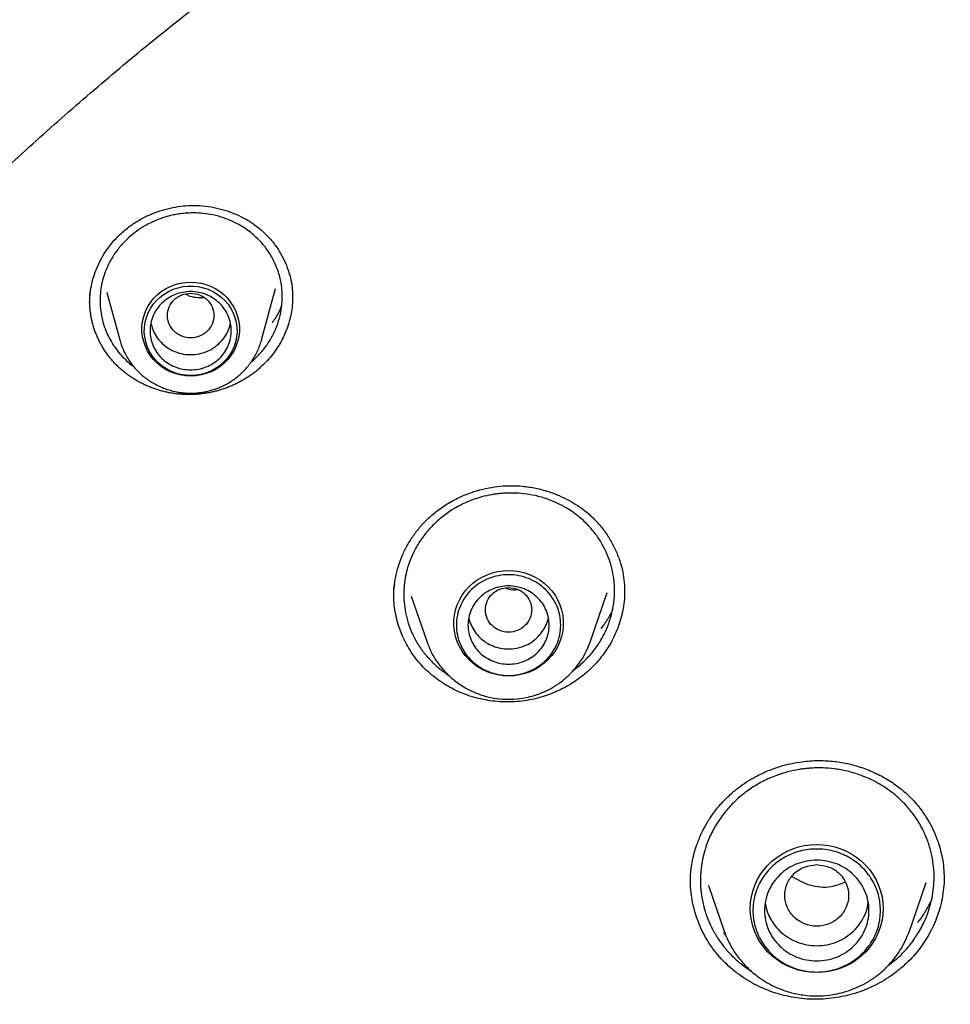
# Model space of a CAD drawing. Header units: millimetres. Extents: x 8 to 849, y 12 to 2010.
# Tile 88 of 113: x 378 to 394, y 1859 to 1876. Entities that reach past the tile are written whole.
import ezdxf

# ---------------------------------------------------------------- set-up
doc = ezdxf.new("R2010")
doc.units = ezdxf.units.MM

msp = doc.modelspace()

# ---------------------------------------------------------------- linework, layer by layer
at = {"color": 7, "linetype": 'Continuous', "lineweight": 30}
for p, q in [((379.267, 1871.41), (379.487, 1870.594)), ((379.269, 1871.403), (379.268, 1871.41)), ((381.934, 1870.594), (382.173, 1871.48)), ((381.935, 1870.601), (381.934, 1870.594)), ((381.756, 1870.214), (381.795, 1870.245)), ((384.513, 1866.177), (384.787, 1865.382)), ((387.597, 1865.382), (387.893, 1866.24)), ((384.789, 1865.375), (384.787, 1865.382)), ((387.313, 1864.901), (387.438, 1865)), ((389.329, 1861.248), (389.329, 1861.255)), ((393.102, 1860.404), (393.391, 1861.243)), ((393.7, 1861.322), (393.7, 1861.31)), ((389.638, 1861.187), (389.908, 1860.404)), ((389.643, 1861.181), (389.64, 1861.188)), ((389.943, 1860.324), (389.897, 1860.372)), ((389.911, 1860.396), (389.908, 1860.404)), ((393.102, 1860.404), (393.1, 1860.399)), ((392.738, 1859.81), (392.872, 1859.914))]:
    msp.add_line(p, q, dxfattribs=at)
at = {"color": 7, "linetype": 'Continuous', "lineweight": 30, "flags": 128}
for points in [[(380.711, 1871.588), (380.801, 1871.583), (380.891, 1871.569), (380.979, 1871.546), (381.063, 1871.513), (381.144, 1871.472), (381.219, 1871.423), (381.288, 1871.366), (381.351, 1871.303), (381.406, 1871.233), (381.453, 1871.158), (381.491, 1871.078), (381.52, 1870.995), (381.54, 1870.909), (381.55, 1870.822), (381.55, 1870.735), (381.54, 1870.647), (381.52, 1870.562), (381.491, 1870.479), (381.453, 1870.399), (381.406, 1870.324), (381.351, 1870.254), (381.288, 1870.19), (381.219, 1870.134), (381.144, 1870.084), (381.063, 1870.043), (380.979, 1870.011), (380.891, 1869.987), (380.801, 1869.973), (380.711, 1869.969), (380.62, 1869.973), (380.53, 1869.987), (380.442, 1870.011), (380.358, 1870.043), (380.277, 1870.084), (380.202, 1870.134), (380.133, 1870.19), (380.07, 1870.254), (380.015, 1870.324), (379.968, 1870.399), (379.93, 1870.479), (379.901, 1870.562), (379.881, 1870.647), (379.871, 1870.735), (379.871, 1870.822), (379.881, 1870.909), (379.901, 1870.995), (379.93, 1871.078), (379.968, 1871.158), (380.015, 1871.233), (380.07, 1871.303), (380.133, 1871.366), (380.202, 1871.423), (380.277, 1871.472), (380.358, 1871.513), (380.442, 1871.546), (380.53, 1871.569), (380.62, 1871.583), (380.711, 1871.588)], [(380.711, 1869.978), (380.623, 1869.982), (380.536, 1869.996), (380.451, 1870.02), (380.369, 1870.052), (380.292, 1870.092), (380.219, 1870.14), (380.153, 1870.196), (380.093, 1870.259), (380.041, 1870.327), (379.997, 1870.401), (379.961, 1870.478), (379.935, 1870.559), (379.918, 1870.643), (379.911, 1870.727), (379.913, 1870.812), (379.925, 1870.897), (379.947, 1870.979), (379.978, 1871.058), (380.018, 1871.134), (380.066, 1871.205), (380.122, 1871.271), (380.185, 1871.33), (380.255, 1871.382), (380.33, 1871.427), (380.409, 1871.463), (380.493, 1871.491), (380.579, 1871.509), (380.666, 1871.518), (380.755, 1871.518), (380.842, 1871.509), (380.928, 1871.491), (381.012, 1871.463), (381.091, 1871.427), (381.166, 1871.382), (381.236, 1871.33), (381.299, 1871.271), (381.355, 1871.205), (381.403, 1871.134), (381.443, 1871.058), (381.474, 1870.979), (381.496, 1870.897), (381.508, 1870.812), (381.51, 1870.727), (381.503, 1870.643), (381.486, 1870.559), (381.46, 1870.478), (381.424, 1870.401), (381.38, 1870.327), (381.328, 1870.259), (381.268, 1870.196), (381.202, 1870.14), (381.129, 1870.092), (381.052, 1870.052), (380.97, 1870.02), (380.885, 1869.996), (380.799, 1869.982), (380.711, 1869.978)], [(386.192, 1864.8), (386.096, 1864.804), (386.002, 1864.818), (385.909, 1864.841), (385.82, 1864.873), (385.734, 1864.914), (385.653, 1864.963), (385.577, 1865.019), (385.508, 1865.082), (385.446, 1865.152), (385.391, 1865.228), (385.345, 1865.308), (385.307, 1865.393), (385.278, 1865.481), (385.259, 1865.571), (385.249, 1865.663), (385.249, 1865.755), (385.259, 1865.847), (385.278, 1865.937), (385.307, 1866.025), (385.345, 1866.109), (385.391, 1866.19), (385.446, 1866.266), (385.508, 1866.335), (385.577, 1866.399), (385.653, 1866.455), (385.734, 1866.504), (385.82, 1866.545), (385.909, 1866.577), (386.002, 1866.6), (386.096, 1866.614), (386.192, 1866.618), (386.287, 1866.614), (386.382, 1866.6), (386.474, 1866.577), (386.564, 1866.545), (386.65, 1866.504), (386.731, 1866.455), (386.807, 1866.399), (386.876, 1866.335), (386.938, 1866.266), (386.993, 1866.19), (387.039, 1866.109), (387.077, 1866.025), (387.105, 1865.937), (387.125, 1865.847), (387.134, 1865.755), (387.134, 1865.663), (387.125, 1865.571), (387.105, 1865.481), (387.077, 1865.393), (387.039, 1865.308), (386.993, 1865.228), (386.938, 1865.152), (386.876, 1865.082), (386.807, 1865.019), (386.731, 1864.963), (386.65, 1864.914), (386.564, 1864.873), (386.474, 1864.841), (386.382, 1864.818), (386.287, 1864.804), (386.192, 1864.8)], [(391.505, 1859.688), (391.4, 1859.693), (391.295, 1859.707), (391.192, 1859.73), (391.091, 1859.762), (390.995, 1859.804), (390.902, 1859.853), (390.815, 1859.911), (390.733, 1859.976), (390.659, 1860.048), (390.591, 1860.126), (390.531, 1860.211), (390.48, 1860.3), (390.437, 1860.393), (390.403, 1860.49), (390.379, 1860.589), (390.365, 1860.69), (390.36, 1860.792), (390.365, 1860.894), (390.379, 1860.995), (390.403, 1861.094), (390.437, 1861.191), (390.48, 1861.284), (390.531, 1861.373), (390.591, 1861.457), (390.659, 1861.535), (390.733, 1861.608), (390.815, 1861.673), (390.902, 1861.73), (390.995, 1861.78), (391.091, 1861.821), (391.192, 1861.854), (391.295, 1861.877), (391.4, 1861.891), (391.505, 1861.896), (391.611, 1861.891), (391.716, 1861.877), (391.819, 1861.854), (391.919, 1861.821), (392.016, 1861.78), (392.108, 1861.73), (392.196, 1861.673), (392.277, 1861.608), (392.352, 1861.535), (392.419, 1861.457), (392.479, 1861.373), (392.531, 1861.284), (392.573, 1861.191), (392.607, 1861.094), (392.631, 1860.995), (392.646, 1860.894), (392.651, 1860.792), (392.646, 1860.69), (392.631, 1860.589), (392.607, 1860.49), (392.573, 1860.393), (392.531, 1860.3), (392.479, 1860.211), (392.419, 1860.126), (392.352, 1860.048), (392.277, 1859.976), (392.196, 1859.911), (392.108, 1859.853), (392.016, 1859.804), (391.919, 1859.762), (391.819, 1859.73), (391.716, 1859.707), (391.611, 1859.693), (391.505, 1859.688)]]:
    msp.add_lwpolyline(points, dxfattribs=at)
at = {"color": 7, "linetype": 'Continuous', "lineweight": 30}
for points, knots in [([(413.569, 1895.163), (413.259, 1895.162), (412.649, 1895.159), (411.746, 1895.136), (410.871, 1895.101), (410.023, 1895.054), (409.203, 1894.996), (408.41, 1894.929), (407.62, 1894.85), (406.835, 1894.762), (406.058, 1894.663), (405.315, 1894.558), (404.605, 1894.448), (403.928, 1894.334), (403.284, 1894.219), (402.673, 1894.102), (402.094, 1893.985), (401.549, 1893.868), (401.039, 1893.754), (400.564, 1893.644), (400.12, 1893.536), (399.694, 1893.43), (399, 1893.251), (398.031, 1892.985), (396.788, 1892.612), (395.541, 1892.206), (394.291, 1891.766), (393.04, 1891.292), (391.788, 1890.783), (390.649, 1890.286), (389.622, 1889.813), (388.706, 1889.37), (387.792, 1888.907), (386.879, 1888.423), (385.973, 1887.92), (385.102, 1887.415), (384.277, 1886.917), (383.504, 1886.432), (382.766, 1885.951), (382.062, 1885.477), (381.426, 1885.034), (380.853, 1884.623), (380.331, 1884.24), (379.81, 1883.847), (379.28, 1883.438), (378.74, 1883.01), (378.155, 1882.534), (377.527, 1882.007), (376.855, 1881.425), (376.177, 1880.818), (375.433, 1880.128), (374.63, 1879.354), (373.776, 1878.491), (372.936, 1877.603), (372.111, 1876.689), (371.305, 1875.754), (370.517, 1874.795), (369.746, 1873.81), (368.988, 1872.793), (368.329, 1871.862), (367.763, 1871.026), (367.284, 1870.294), (366.815, 1869.55), (366.363, 1868.804), (365.934, 1868.071), (365.548, 1867.385), (365.202, 1866.749), (364.891, 1866.16), (364.649, 1865.685), (364.467, 1865.321), (364.34, 1865.064), (364.217, 1864.811), (364.1, 1864.565), (363.997, 1864.347), (363.909, 1864.161), (363.838, 1864.007), (363.777, 1863.873), (363.724, 1863.758), (363.68, 1863.661), (363.64, 1863.573), (363.593, 1863.467), (363.532, 1863.33), (363.456, 1863.158), (363.371, 1862.963), (363.271, 1862.732), (363.156, 1862.462), (363.025, 1862.149), (362.885, 1861.807), (362.735, 1861.435), (362.577, 1861.033), (362.391, 1860.547), (362.182, 1859.981), (361.957, 1859.345), (361.738, 1858.701), (361.527, 1858.053), (361.324, 1857.402), (361.13, 1856.747), (360.945, 1856.089), (360.733, 1855.295), (360.501, 1854.363), (360.258, 1853.29), (360.039, 1852.212), (359.844, 1851.134), (359.674, 1850.067), (359.529, 1849.015), (359.409, 1847.979), (359.31, 1846.953), (359.261, 1846.271), (359.237, 1845.932)], [0, 0, 0, 0, 0.011326, 0.022328, 0.033005, 0.043359, 0.053389, 0.063094, 0.072476, 0.082421, 0.091975, 0.101136, 0.109906, 0.118283, 0.126268, 0.133861, 0.141062, 0.147871, 0.154287, 0.160208, 0.16575, 0.171024, 0.176305, 0.192006, 0.207877, 0.223917, 0.240128, 0.256509, 0.273069, 0.289822, 0.302202, 0.314686, 0.327273, 0.339963, 0.352757, 0.365482, 0.377097, 0.38833, 0.39918, 0.409649, 0.419735, 0.427848, 0.435727, 0.443746, 0.452017, 0.460538, 0.46931, 0.479971, 0.49098, 0.502318, 0.513779, 0.528734, 0.543804, 0.558988, 0.574289, 0.589712, 0.60507, 0.62066, 0.636481, 0.652534, 0.663364, 0.674298, 0.685335, 0.696364, 0.707012, 0.717246, 0.725911, 0.734256, 0.742281, 0.745953, 0.749554, 0.753084, 0.756543, 0.759789, 0.762173, 0.764291, 0.766143, 0.767729, 0.76905, 0.770153, 0.771389, 0.773421, 0.775809, 0.778477, 0.781421, 0.785286, 0.789542, 0.794189, 0.799228, 0.804659, 0.810481, 0.818855, 0.827398, 0.835955, 0.844526, 0.85311, 0.861707, 0.870318, 0.878942, 0.892768, 0.906628, 0.920523, 0.934377, 0.94805, 0.961301, 0.974375, 0.987275, 1, 1, 1, 1]), ([(362.424, 1846.442), (362.46, 1846.628), (362.536, 1847.027), (362.664, 1847.637), (362.805, 1848.271), (362.955, 1848.904), (363.114, 1849.535), (363.28, 1850.164), (363.455, 1850.791), (363.639, 1851.415), (363.831, 1852.037), (364.031, 1852.657), (364.24, 1853.274), (364.457, 1853.889), (364.682, 1854.5), (364.916, 1855.109), (365.157, 1855.715), (365.407, 1856.318), (365.665, 1856.918), (365.931, 1857.514), (366.204, 1858.107), (366.486, 1858.697), (366.776, 1859.283), (367.074, 1859.865), (367.379, 1860.443), (367.692, 1861.018), (368.013, 1861.589), (368.341, 1862.156), (368.677, 1862.718), (369.021, 1863.276), (369.372, 1863.83), (369.731, 1864.38), (370.096, 1864.925), (370.47, 1865.465), (370.85, 1866.001), (371.237, 1866.532), (371.632, 1867.058), (372.034, 1867.579), (372.443, 1868.095), (372.858, 1868.606), (373.281, 1869.111), (373.71, 1869.612), (374.146, 1870.106), (374.588, 1870.596), (375.037, 1871.08), (375.493, 1871.558), (375.955, 1872.03), (376.423, 1872.497), (376.897, 1872.958), (377.378, 1873.413), (377.865, 1873.861), (378.357, 1874.304), (378.856, 1874.74), (379.36, 1875.171), (379.87, 1875.594), (380.386, 1876.012), (380.908, 1876.423), (381.435, 1876.827), (381.967, 1877.225), (382.504, 1877.616), (383.047, 1878.001), (383.595, 1878.378), (384.148, 1878.749), (384.706, 1879.113), (385.269, 1879.47), (385.836, 1879.819), (386.408, 1880.162), (386.985, 1880.498), (387.566, 1880.826), (388.152, 1881.147), (388.741, 1881.46), (389.335, 1881.767), (389.933, 1882.065), (390.535, 1882.357), (391.141, 1882.64), (391.751, 1882.917), (392.364, 1883.185), (392.981, 1883.446), (393.601, 1883.699), (394.225, 1883.945), (394.852, 1884.182), (395.482, 1884.412), (396.115, 1884.634), (396.751, 1884.848), (397.39, 1885.054), (398.031, 1885.251), (398.676, 1885.441), (399.322, 1885.623), (399.971, 1885.797), (400.623, 1885.963), (401.276, 1886.12), (401.932, 1886.27), (402.589, 1886.411), (403.249, 1886.544), (403.91, 1886.669), (404.572, 1886.785), (405.237, 1886.893), (405.902, 1886.993), (406.569, 1887.085), (407.237, 1887.168), (407.907, 1887.243), (408.577, 1887.309), (409.248, 1887.367), (409.919, 1887.417), (410.592, 1887.458), (411.264, 1887.491), (411.937, 1887.516), (412.611, 1887.532), (413.285, 1887.54), (413.958, 1887.539), (414.632, 1887.53), (415.305, 1887.513), (415.978, 1887.487), (416.651, 1887.452), (417.323, 1887.41), (417.995, 1887.359), (418.666, 1887.299), (419.336, 1887.231), (420.005, 1887.155), (420.672, 1887.071), (421.339, 1886.978), (422.005, 1886.877), (422.669, 1886.767), (423.331, 1886.65), (423.992, 1886.524), (424.651, 1886.389), (425.308, 1886.247), (425.963, 1886.096), (426.617, 1885.937), (427.268, 1885.771), (427.916, 1885.595), (428.563, 1885.412), (429.206, 1885.221), (429.847, 1885.022), (430.486, 1884.815), (431.121, 1884.6), (431.754, 1884.377), (432.384, 1884.146), (433.01, 1883.907), (433.633, 1883.66), (434.253, 1883.406), (434.869, 1883.144), (435.482, 1882.874), (436.091, 1882.597), (436.696, 1882.312), (437.298, 1882.019), (437.895, 1881.719), (438.488, 1881.412), (439.077, 1881.097), (439.662, 1880.775), (440.243, 1880.446), (440.819, 1880.109), (441.39, 1879.765), (441.957, 1879.415), (442.519, 1879.057), (443.076, 1878.692), (443.628, 1878.32), (444.175, 1877.941), (444.717, 1877.556), (445.254, 1877.164), (445.785, 1876.765), (446.311, 1876.359), (446.832, 1875.947), (447.347, 1875.529), (447.856, 1875.104), (448.36, 1874.673), (448.857, 1874.235), (449.349, 1873.792), (449.835, 1873.342), (450.315, 1872.886), (450.788, 1872.425), (451.255, 1871.957), (451.716, 1871.484), (452.171, 1871.005), (452.619, 1870.52), (453.06, 1870.03), (453.495, 1869.534), (453.923, 1869.033), (454.344, 1868.527), (454.759, 1868.015), (455.167, 1867.498), (455.567, 1866.976), (455.961, 1866.45), (456.347, 1865.918), (456.726, 1865.382), (457.099, 1864.841), (457.463, 1864.295), (457.821, 1863.745), (458.17, 1863.19), (458.513, 1862.631), (458.848, 1862.068), (459.175, 1861.501), (459.495, 1860.929), (459.807, 1860.354), (460.111, 1859.775), (460.407, 1859.192), (460.696, 1858.605), (460.976, 1858.015), (461.249, 1857.422), (461.513, 1856.825), (461.77, 1856.225), (462.018, 1855.621), (462.259, 1855.015), (462.491, 1854.406), (462.715, 1853.794), (462.93, 1853.179), (463.138, 1852.561), (463.337, 1851.941), (463.527, 1851.319), (463.71, 1850.694), (463.884, 1850.067), (464.049, 1849.437), (464.206, 1848.806), (464.355, 1848.173), (464.494, 1847.538), (464.616, 1846.954), (464.687, 1846.58), (464.717, 1846.419)], [0, 0, 0, 0, 0.00408, 0.00874, 0.0134, 0.01806, 0.02272, 0.02738, 0.03204, 0.0367, 0.04136, 0.04602, 0.05068, 0.05534, 0.06, 0.064659, 0.069319, 0.073979, 0.078639, 0.083299, 0.087958, 0.092618, 0.097278, 0.101938, 0.106597, 0.111257, 0.115917, 0.120576, 0.125236, 0.129896, 0.134555, 0.139215, 0.143874, 0.148534, 0.153193, 0.157853, 0.162512, 0.167172, 0.171831, 0.176491, 0.18115, 0.185809, 0.190469, 0.195128, 0.199787, 0.204447, 0.209106, 0.213765, 0.218425, 0.223084, 0.227743, 0.232402, 0.237061, 0.24172, 0.24638, 0.251039, 0.255698, 0.260357, 0.265016, 0.269675, 0.274334, 0.278993, 0.283652, 0.288311, 0.29297, 0.297629, 0.302288, 0.306947, 0.311606, 0.316265, 0.320923, 0.325582, 0.330241, 0.3349, 0.339559, 0.344218, 0.348876, 0.353535, 0.358194, 0.362853, 0.367511, 0.37217, 0.376829, 0.381488, 0.386146, 0.390805, 0.395464, 0.400122, 0.404781, 0.40944, 0.414098, 0.418757, 0.423416, 0.428074, 0.432733, 0.437391, 0.44205, 0.446709, 0.451367, 0.456026, 0.460684, 0.465343, 0.470002, 0.47466, 0.479319, 0.483977, 0.488636, 0.493295, 0.497953, 0.502612, 0.50727, 0.511929, 0.516587, 0.521246, 0.525905, 0.530563, 0.535222, 0.53988, 0.544539, 0.549197, 0.553856, 0.558515, 0.563173, 0.567832, 0.57249, 0.577149, 0.581808, 0.586466, 0.591125, 0.595784, 0.600442, 0.605101, 0.609759, 0.614418, 0.619077, 0.623735, 0.628394, 0.633053, 0.637712, 0.64237, 0.647029, 0.651688, 0.656346, 0.661005, 0.665664, 0.670323, 0.674982, 0.67964, 0.684299, 0.688958, 0.693617, 0.698276, 0.702935, 0.707594, 0.712252, 0.716911, 0.72157, 0.726229, 0.730888, 0.735547, 0.740206, 0.744865, 0.749524, 0.754183, 0.758842, 0.763502, 0.768161, 0.77282, 0.777479, 0.782138, 0.786797, 0.791456, 0.796116, 0.800775, 0.805434, 0.810093, 0.814753, 0.819412, 0.824071, 0.828731, 0.83339, 0.83805, 0.842709, 0.847368, 0.852028, 0.856687, 0.861347, 0.866006, 0.870666, 0.875325, 0.879985, 0.884645, 0.889304, 0.893964, 0.898624, 0.903283, 0.907943, 0.912603, 0.917262, 0.921922, 0.926582, 0.931242, 0.935901, 0.940561, 0.945221, 0.949881, 0.954541, 0.959201, 0.96386, 0.96852, 0.97318, 0.97784, 0.9825, 0.98716, 0.99182, 0.99648, 1, 1, 1, 1]), ([(379.516, 1872.433), (379.571, 1872.479), (379.678, 1872.569), (379.856, 1872.678), (380.037, 1872.765), (380.219, 1872.83), (380.4, 1872.875), (380.577, 1872.902), (380.748, 1872.911), (380.928, 1872.904), (381.114, 1872.878), (381.299, 1872.831), (381.466, 1872.77), (381.614, 1872.7), (381.744, 1872.625), (381.874, 1872.532), (382.006, 1872.419), (382.133, 1872.277), (382.24, 1872.124), (382.328, 1871.962), (382.395, 1871.794), (382.442, 1871.625), (382.466, 1871.463), (382.468, 1871.362), (382.469, 1871.312)], [0, 0, 0, 0, 0.052825, 0.103621, 0.152509, 0.19955, 0.244776, 0.288213, 0.329898, 0.369835, 0.420306, 0.467642, 0.511821, 0.552806, 0.59057, 0.625131, 0.674746, 0.723766, 0.772295, 0.820298, 0.867702, 0.91415, 0.958256, 1, 1, 1, 1]), ([(381.795, 1870.245), (381.84, 1870.289), (381.93, 1870.376), (382.045, 1870.527), (382.142, 1870.693), (382.217, 1870.871), (382.268, 1871.06), (382.289, 1871.227), (382.291, 1871.358), (382.286, 1871.456), (382.275, 1871.551), (382.255, 1871.653), (382.222, 1871.771), (382.171, 1871.905), (382.094, 1872.051), (381.993, 1872.199), (381.883, 1872.323), (381.773, 1872.421), (381.676, 1872.495), (381.563, 1872.568), (381.432, 1872.636), (381.272, 1872.7), (381.103, 1872.746), (380.931, 1872.773), (380.787, 1872.781), (380.666, 1872.778), (380.563, 1872.769), (380.463, 1872.755), (380.371, 1872.736), (380.285, 1872.713), (380.203, 1872.687), (380.114, 1872.653), (380.019, 1872.611), (379.902, 1872.548), (379.773, 1872.465), (379.687, 1872.392), (379.644, 1872.355)], [0, 0, 0, 0, 0.038478, 0.077737, 0.117778, 0.158604, 0.200216, 0.242614, 0.266197, 0.28511, 0.305798, 0.328257, 0.352486, 0.38525, 0.420764, 0.459022, 0.500013, 0.526647, 0.552221, 0.576737, 0.611522, 0.64394, 0.683482, 0.718843, 0.750034, 0.771384, 0.792375, 0.813008, 0.832164, 0.849544, 0.866944, 0.884364, 0.906787, 0.930319, 0.965325, 1, 1, 1, 1]), ([(378.979, 1871.403), (378.987, 1871.456), (379.003, 1871.563), (379.049, 1871.722), (379.11, 1871.879), (379.189, 1872.031), (379.283, 1872.175), (379.391, 1872.311), (379.474, 1872.392), (379.516, 1872.433)], [0, 0, 0, 0, 0.137923, 0.280987, 0.424552, 0.568401, 0.712327, 0.856194, 1, 1, 1, 1]), ([(379.644, 1872.355), (379.598, 1872.311), (379.506, 1872.221), (379.39, 1872.067), (379.3, 1871.912), (379.235, 1871.762), (379.19, 1871.62), (379.16, 1871.472), (379.146, 1871.321), (379.149, 1871.167), (379.169, 1871.012), (379.206, 1870.859), (379.259, 1870.716), (379.324, 1870.585), (379.399, 1870.468), (379.483, 1870.358), (379.579, 1870.256), (379.66, 1870.182), (379.711, 1870.146), (379.724, 1870.137)], [0, 0, 0, 0, 0.072511, 0.146469, 0.221899, 0.27947, 0.337894, 0.397181, 0.457341, 0.518384, 0.58032, 0.643159, 0.706912, 0.762842, 0.817475, 0.872147, 0.926857, 0.981607, 1, 1, 1, 1]), ([(378.969, 1871.235), (378.969, 1871.289), (378.969, 1871.345), (378.979, 1871.401), (378.979, 1871.403)], [0, 0, 0, 0, 0.969418, 1, 1, 1, 1]), ([(378.972, 1871.233), (378.971, 1871.249), (378.967, 1871.306), (378.976, 1871.363), (378.983, 1871.405)], [0, 0, 0, 0, 0.2725488, 1, 1, 1, 1]), ([(380.711, 1871.397), (380.658, 1871.391), (380.554, 1871.379), (380.42, 1871.291), (380.332, 1871.163), (380.3, 1871.011), (380.332, 1870.86), (380.42, 1870.732), (380.554, 1870.647), (380.711, 1870.616), (380.867, 1870.647), (381.001, 1870.732), (381.089, 1870.86), (381.121, 1871.011), (381.089, 1871.163), (381.001, 1871.291), (380.867, 1871.379), (380.763, 1871.391), (380.711, 1871.397)], [0, 0, 0, 0, 0.0625, 0.125, 0.1875, 0.25, 0.3125, 0.375, 0.4375, 0.5, 0.5625, 0.625, 0.6875, 0.75, 0.8125, 0.875, 0.9375, 1, 1, 1, 1]), ([(381.917, 1870.12), (381.899, 1870.103), (381.871, 1870.079), (381.833, 1870.048), (381.804, 1870.025), (381.774, 1870.003), (381.734, 1869.974), (381.693, 1869.947), (381.651, 1869.921), (381.619, 1869.902), (381.587, 1869.883), (381.554, 1869.865), (381.51, 1869.843), (381.465, 1869.821), (381.42, 1869.801), (381.385, 1869.787), (381.351, 1869.773), (381.316, 1869.76), (381.28, 1869.747), (381.233, 1869.732), (381.185, 1869.718), (381.137, 1869.705), (381.101, 1869.696), (381.064, 1869.688), (381.027, 1869.681), (380.991, 1869.674), (380.941, 1869.667), (380.892, 1869.66), (380.842, 1869.656), (380.805, 1869.653), (380.768, 1869.651), (380.73, 1869.649), (380.68, 1869.649), (380.631, 1869.649), (380.581, 1869.652), (380.544, 1869.654), (380.507, 1869.657), (380.47, 1869.661), (380.433, 1869.666), (380.384, 1869.673), (380.335, 1869.682), (380.287, 1869.693), (380.251, 1869.701), (380.215, 1869.71), (380.18, 1869.72), (380.133, 1869.734), (380.086, 1869.75), (380.04, 1869.766), (380.006, 1869.78), (379.972, 1869.794), (379.939, 1869.808), (379.905, 1869.824), (379.862, 1869.845), (379.819, 1869.868), (379.777, 1869.892), (379.745, 1869.91), (379.715, 1869.93), (379.684, 1869.949), (379.655, 1869.97), (379.615, 1869.998), (379.577, 1870.027), (379.54, 1870.058), (379.513, 1870.081), (379.486, 1870.105), (379.46, 1870.129), (379.435, 1870.154), (379.401, 1870.188), (379.369, 1870.224), (379.338, 1870.26), (379.316, 1870.287), (379.294, 1870.315), (379.273, 1870.344), (379.245, 1870.382), (379.219, 1870.422), (379.195, 1870.462), (379.177, 1870.492), (379.16, 1870.523), (379.143, 1870.554), (379.127, 1870.586), (379.107, 1870.628), (379.089, 1870.671), (379.072, 1870.715), (379.059, 1870.748), (379.048, 1870.781), (379.037, 1870.815), (379.027, 1870.848), (379.015, 1870.894), (379.005, 1870.939), (378.995, 1870.985), (378.989, 1871.02), (378.984, 1871.054), (378.979, 1871.089), (378.976, 1871.124), (378.972, 1871.171), (378.97, 1871.21), (378.969, 1871.237), (378.969, 1871.24)], [0, 0, 0, 0, 0.018468, 0.027701, 0.036933, 0.046166, 0.055398, 0.073866, 0.083099, 0.092331, 0.101564, 0.110796, 0.120029, 0.138497, 0.147729, 0.156961, 0.166194, 0.175426, 0.184659, 0.193891, 0.212359, 0.221592, 0.230824, 0.240057, 0.249289, 0.258522, 0.267754, 0.286222, 0.295455, 0.304687, 0.31392, 0.323152, 0.332384, 0.350853, 0.360085, 0.369318, 0.37855, 0.387782, 0.397015, 0.406247, 0.424715, 0.433948, 0.44318, 0.452413, 0.461645, 0.470878, 0.489346, 0.498578, 0.50781, 0.517043, 0.526275, 0.535508, 0.54474, 0.563208, 0.572441, 0.581673, 0.590905, 0.600138, 0.60937, 0.618603, 0.637071, 0.646303, 0.655536, 0.664768, 0.674001, 0.683233, 0.692466, 0.710934, 0.720166, 0.729399, 0.738631, 0.747864, 0.757096, 0.775564, 0.784796, 0.794029, 0.803261, 0.812494, 0.821726, 0.830959, 0.849426, 0.858659, 0.867891, 0.877124, 0.886356, 0.895589, 0.904821, 0.923289, 0.932521, 0.941754, 0.950986, 0.960219, 0.969451, 0.978684, 0.997152, 1, 1, 1, 1]), ([(380.945, 1871.315), (380.849, 1871.315), (380.734, 1871.315), (380.642, 1871.371), (380.626, 1871.381)], [0, 0, 0, 0, 0.828532, 1, 1, 1, 1]), ([(382.469, 1871.332), (382.468, 1871.294), (382.467, 1871.21), (382.45, 1871.08), (382.422, 1870.945), (382.381, 1870.81), (382.329, 1870.679), (382.265, 1870.553), (382.191, 1870.433), (382.106, 1870.317), (382.015, 1870.212), (381.948, 1870.149), (381.917, 1870.12)], [0, 0, 0, 0, 0.086085, 0.187486, 0.288888, 0.393209, 0.497531, 0.598922, 0.700312, 0.804619, 0.908924, 1, 1, 1, 1]), ([(382.278, 1871.177), (382.261, 1871.138), (382.218, 1871.044), (382.161, 1870.948), (382.118, 1870.895), (382.116, 1870.891)], [0, 0, 0, 0, 0.3995822, 0.9592674, 1, 1, 1, 1]), ([(380.025, 1870.883), (380.034, 1870.846), (380.053, 1870.766), (380.113, 1870.652), (380.197, 1870.547), (380.301, 1870.459), (380.421, 1870.393), (380.551, 1870.35), (380.688, 1870.333), (380.826, 1870.342), (380.959, 1870.377), (381.084, 1870.435), (381.155, 1870.491), (381.19, 1870.52)], [0, 0, 0, 0, 0.079444, 0.1714996, 0.2635552, 0.3556108, 0.4476664, 0.539722, 0.6317776, 0.7238332, 0.8158888, 0.9079444, 1, 1, 1, 1]), ([(381.19, 1870.52), (381.221, 1870.552), (381.285, 1870.616), (381.351, 1870.733), (381.389, 1870.824), (381.395, 1870.876), (381.396, 1870.884)], [0, 0, 0, 0, 0.313389, 0.626778, 0.940167, 1, 1, 1, 1]), ([(379.488, 1870.596), (379.491, 1870.582), (379.503, 1870.534), (379.533, 1870.454), (379.577, 1870.357), (379.629, 1870.266), (379.686, 1870.182), (379.748, 1870.106), (379.815, 1870.034), (379.888, 1869.968), (379.966, 1869.909), (380.048, 1869.855), (380.133, 1869.808), (380.222, 1869.768), (380.311, 1869.735), (380.399, 1869.71), (380.479, 1869.693), (380.55, 1869.683), (380.625, 1869.675), (380.678, 1869.674), (380.711, 1869.673)], [0, 0, 0, 0, 0.0259149, 0.0906285, 0.1559641, 0.2219908, 0.2816549, 0.3413273, 0.4009882, 0.4606139, 0.5201668, 0.5795876, 0.6387764, 0.6975526, 0.7555476, 0.8118652, 0.8635738, 0.9035823, 0.9411048, 1, 1, 1, 1]), ([(380.711, 1869.673), (380.746, 1869.674), (380.797, 1869.675), (380.871, 1869.683), (380.934, 1869.692), (381.009, 1869.707), (381.087, 1869.728), (381.168, 1869.756), (381.249, 1869.789), (381.329, 1869.83), (381.408, 1869.877), (381.485, 1869.93), (381.558, 1869.99), (381.627, 1870.056), (381.692, 1870.128), (381.751, 1870.205), (381.805, 1870.287), (381.852, 1870.373), (381.892, 1870.464), (381.92, 1870.541), (381.931, 1870.587), (381.935, 1870.601)], [0, 0, 0, 0, 0.064497, 0.090894, 0.134708, 0.18031, 0.229321, 0.280571, 0.333589, 0.387997, 0.443531, 0.499993, 0.557237, 0.615152, 0.673656, 0.732686, 0.792195, 0.852149, 0.912528, 0.973317, 1, 1, 1, 1]), ([(384.843, 1867.549), (384.906, 1867.601), (385.028, 1867.703), (385.23, 1867.825), (385.435, 1867.922), (385.643, 1867.995), (385.848, 1868.044), (386.049, 1868.073), (386.244, 1868.082), (386.449, 1868.072), (386.66, 1868.04), (386.871, 1867.984), (387.061, 1867.913), (387.228, 1867.832), (387.375, 1867.744), (387.523, 1867.638), (387.671, 1867.507), (387.815, 1867.344), (387.936, 1867.168), (388.035, 1866.981), (388.111, 1866.789), (388.162, 1866.596), (388.189, 1866.413), (388.192, 1866.299), (388.193, 1866.244)], [0, 0, 0, 0, 0.052958, 0.103839, 0.152786, 0.199885, 0.24519, 0.288749, 0.330608, 0.370747, 0.421422, 0.468905, 0.513189, 0.554247, 0.592062, 0.626655, 0.676272, 0.72532, 0.773944, 0.822095, 0.869685, 0.916239, 0.959727, 1, 1, 1, 1]), ([(387.438, 1865), (387.49, 1865.05), (387.596, 1865.151), (387.729, 1865.325), (387.843, 1865.516), (387.931, 1865.722), (387.992, 1865.942), (388.017, 1866.136), (388.021, 1866.29), (388.015, 1866.404), (388.002, 1866.514), (387.979, 1866.633), (387.942, 1866.77), (387.884, 1866.925), (387.797, 1867.095), (387.681, 1867.267), (387.555, 1867.411), (387.43, 1867.526), (387.319, 1867.612), (387.188, 1867.699), (387.038, 1867.779), (386.853, 1867.855), (386.658, 1867.91), (386.459, 1867.943), (386.307, 1867.953), (386.197, 1867.953), (386.123, 1867.95), (386.049, 1867.944), (385.976, 1867.936), (385.868, 1867.919), (385.726, 1867.887), (385.536, 1867.826), (385.34, 1867.737), (385.141, 1867.618), (385.024, 1867.521), (384.966, 1867.473)], [0, 0, 0, 0, 0.038548, 0.077882, 0.118002, 0.158908, 0.200598, 0.243071, 0.267229, 0.286134, 0.306788, 0.329189, 0.353333, 0.385955, 0.421288, 0.459323, 0.50005, 0.526526, 0.55197, 0.576385, 0.611073, 0.64346, 0.683061, 0.718598, 0.75008, 0.763159, 0.776175, 0.789128, 0.80202, 0.814849, 0.846644, 0.87806, 0.919355, 0.959998, 1, 1, 1, 1]), ([(384.225, 1866.377), (384.233, 1866.435), (384.251, 1866.556), (384.304, 1866.736), (384.375, 1866.917), (384.466, 1867.091), (384.574, 1867.255), (384.699, 1867.411), (384.795, 1867.503), (384.843, 1867.549)], [0, 0, 0, 0, 0.132351, 0.276459, 0.421055, 0.565901, 0.710763, 0.855475, 1, 1, 1, 1]), ([(384.966, 1867.473), (384.91, 1867.419), (384.798, 1867.31), (384.659, 1867.124), (384.555, 1866.942), (384.481, 1866.766), (384.432, 1866.606), (384.4, 1866.444), (384.384, 1866.282), (384.385, 1866.111), (384.404, 1865.934), (384.446, 1865.753), (384.495, 1865.613), (384.537, 1865.519), (384.562, 1865.467), (384.589, 1865.417), (384.619, 1865.366), (384.649, 1865.318), (384.679, 1865.274), (384.707, 1865.234), (384.738, 1865.194), (384.776, 1865.147), (384.822, 1865.095), (384.874, 1865.041), (384.935, 1864.983), (385, 1864.927), (385.067, 1864.876), (385.117, 1864.84), (385.147, 1864.82), (385.161, 1864.811), (385.164, 1864.809), (385.164, 1864.809), (385.164, 1864.809), (385.165, 1864.809), (385.165, 1864.809), (385.165, 1864.808)], [0, 0, 0, 0, 0.073117, 0.146807, 0.218856, 0.273706, 0.329983, 0.380856, 0.433689, 0.489154, 0.547262, 0.608022, 0.671444, 0.69183, 0.709127, 0.72749, 0.746921, 0.767419, 0.782715, 0.798557, 0.814946, 0.83188, 0.856703, 0.881585, 0.904123, 0.937914, 0.964511, 0.983902, 0.996082, 0.999437, 0.999447, 0.999463, 0.999495, 0.999625, 1, 1, 1, 1]), ([(384.215, 1866.172), (384.214, 1866.194), (384.21, 1866.263), (384.221, 1866.332), (384.228, 1866.379)], [0, 0, 0, 0, 0.314844, 1, 1, 1, 1]), ([(384.212, 1866.175), (384.212, 1866.238), (384.212, 1866.305), (384.224, 1866.372), (384.225, 1866.377)], [0, 0, 0, 0, 0.927932, 1, 1, 1, 1]), ([(386.192, 1866.325), (386.14, 1866.319), (386.035, 1866.307), (385.901, 1866.219), (385.813, 1866.091), (385.781, 1865.94), (385.813, 1865.789), (385.901, 1865.66), (386.035, 1865.575), (386.192, 1865.544), (386.349, 1865.575), (386.482, 1865.66), (386.57, 1865.789), (386.603, 1865.94), (386.57, 1866.091), (386.482, 1866.219), (386.349, 1866.307), (386.244, 1866.319), (386.192, 1866.325)], [0, 0, 0, 0, 0.0625, 0.125, 0.1875, 0.25, 0.3125, 0.375, 0.4375, 0.5, 0.5625, 0.625, 0.6875, 0.75, 0.8125, 0.875, 0.9375, 1, 1, 1, 1]), ([(386.146, 1866.316), (386.157, 1866.31), (386.22, 1866.279), (386.293, 1866.285), (386.353, 1866.29)], [0, 0, 0, 0, 0.1871964, 1, 1, 1, 1]), ([(387.556, 1864.877), (387.521, 1864.847), (387.451, 1864.786), (387.337, 1864.705), (387.217, 1864.63), (387.092, 1864.564), (386.961, 1864.506), (386.819, 1864.453), (386.667, 1864.41), (386.503, 1864.377), (386.335, 1864.356), (386.166, 1864.35), (385.999, 1864.357), (385.834, 1864.377), (385.67, 1864.411), (385.51, 1864.457), (385.357, 1864.516), (385.209, 1864.586), (385.067, 1864.669), (384.932, 1864.763), (384.807, 1864.867), (384.691, 1864.982), (384.585, 1865.108), (384.492, 1865.241), (384.413, 1865.379), (384.347, 1865.521), (384.293, 1865.67), (384.251, 1865.824), (384.224, 1865.981), (384.211, 1866.109), (384.213, 1866.184), (384.213, 1866.206)], [0, 0, 0, 0, 0.030514, 0.061187, 0.091779, 0.12237, 0.153602, 0.184835, 0.220637, 0.25644, 0.293283, 0.330126, 0.365881, 0.401636, 0.438437, 0.475239, 0.510963, 0.546688, 0.583411, 0.620133, 0.656476, 0.692817, 0.730276, 0.767737, 0.803233, 0.83873, 0.875194, 0.911657, 0.948239, 0.984819, 1, 1, 1, 1]), ([(388.191, 1866.266), (388.191, 1866.233), (388.192, 1866.145), (388.176, 1866.006), (388.146, 1865.85), (388.102, 1865.698), (388.045, 1865.549), (387.974, 1865.402), (387.89, 1865.261), (387.792, 1865.125), (387.682, 1864.995), (387.598, 1864.916), (387.556, 1864.877)], [0, 0, 0, 0, 0.063741, 0.170414, 0.270573, 0.370734, 0.473717, 0.576701, 0.680904, 0.785106, 0.892554, 1, 1, 1, 1]), ([(385.505, 1865.808), (385.505, 1865.808), (385.51, 1865.764), (385.543, 1865.68), (385.605, 1865.562), (385.694, 1865.46), (385.8, 1865.375), (385.922, 1865.313), (386.054, 1865.273), (386.146, 1865.268), (386.192, 1865.265)], [0, 0, 0, 0, 0.000201, 0.14303, 0.285858, 0.428687, 0.571515, 0.714343, 0.857172, 1, 1, 1, 1]), ([(386.192, 1865.265), (386.238, 1865.268), (386.329, 1865.273), (386.461, 1865.313), (386.583, 1865.375), (386.69, 1865.46), (386.778, 1865.562), (386.841, 1865.68), (386.874, 1865.764), (386.878, 1865.808), (386.878, 1865.808)], [0, 0, 0, 0, 0.1428284, 0.2856567, 0.4284851, 0.5713135, 0.7141418, 0.8569702, 0.9997986, 1, 1, 1, 1]), ([(387.987, 1865.943), (387.965, 1865.9), (387.914, 1865.799), (387.843, 1865.689), (387.791, 1865.627), (387.782, 1865.617)], [0, 0, 0, 0, 0.386135, 0.897243, 1, 1, 1, 1]), ([(384.787, 1865.382), (384.811, 1865.321), (384.86, 1865.196), (384.968, 1865.023), (385.1, 1864.861), (385.259, 1864.716), (385.438, 1864.594), (385.631, 1864.501), (385.833, 1864.436), (386.037, 1864.402), (386.239, 1864.395), (386.415, 1864.412), (386.568, 1864.444), (386.704, 1864.485), (386.845, 1864.543), (386.989, 1864.621), (387.133, 1864.722), (387.26, 1864.837), (387.368, 1864.96), (387.458, 1865.086), (387.537, 1865.227), (387.577, 1865.33), (387.597, 1865.382)], [0, 0, 0, 0, 0.0538812, 0.109326, 0.1664812, 0.2255437, 0.2855725, 0.3443604, 0.4018603, 0.4580873, 0.5130559, 0.5667802, 0.6024363, 0.6408055, 0.6823341, 0.7270649, 0.7750388, 0.8262916, 0.8669136, 0.9094051, 0.9537686, 1, 1, 1, 1]), ([(390.036, 1862.777), (390.085, 1862.818), (390.18, 1862.897), (390.33, 1862.997), (390.501, 1863.094), (390.689, 1863.18), (390.892, 1863.249), (391.077, 1863.295), (391.242, 1863.323), (391.387, 1863.338), (391.563, 1863.345), (391.778, 1863.336), (392.034, 1863.295), (392.286, 1863.225), (392.529, 1863.126), (392.758, 1863.001), (392.969, 1862.85), (393.161, 1862.673), (393.31, 1862.493), (393.425, 1862.318), (393.513, 1862.154), (393.582, 1861.989), (393.634, 1861.826), (393.672, 1861.663), (393.697, 1861.494), (393.7, 1861.379), (393.702, 1861.322)], [0, 0, 0, 0, 0.038246, 0.074251, 0.108095, 0.1549, 0.197055, 0.234612, 0.267595, 0.296013, 0.321072, 0.371595, 0.423013, 0.475338, 0.528004, 0.580597, 0.633067, 0.686009, 0.74062, 0.77807, 0.816323, 0.856929, 0.890111, 0.925582, 0.963294, 1, 1, 1, 1]), ([(392.872, 1859.914), (392.934, 1859.972), (393.059, 1860.091), (393.215, 1860.297), (393.333, 1860.5), (393.413, 1860.686), (393.467, 1860.852), (393.504, 1861.02), (393.526, 1861.193), (393.532, 1861.373), (393.518, 1861.56), (393.483, 1861.757), (393.432, 1861.925), (393.38, 1862.055), (393.339, 1862.142), (393.298, 1862.22), (393.238, 1862.323), (393.144, 1862.458), (393.019, 1862.602), (392.889, 1862.725), (392.767, 1862.822), (392.623, 1862.919), (392.458, 1863.011), (392.254, 1863.097), (392.038, 1863.162), (391.817, 1863.202), (391.648, 1863.215), (391.526, 1863.216), (391.444, 1863.214), (391.362, 1863.208), (391.281, 1863.2), (391.161, 1863.183), (391.004, 1863.149), (390.793, 1863.083), (390.574, 1862.987), (390.353, 1862.857), (390.222, 1862.751), (390.158, 1862.698)], [0, 0, 0, 0, 0.041127, 0.083201, 0.125234, 0.155622, 0.183131, 0.211616, 0.241075, 0.270213, 0.301459, 0.334806, 0.370251, 0.388766, 0.40511, 0.418307, 0.432561, 0.46422, 0.500085, 0.526452, 0.551808, 0.576156, 0.610782, 0.643148, 0.682789, 0.718436, 0.750099, 0.763146, 0.776133, 0.789062, 0.801933, 0.814745, 0.846511, 0.877918, 0.919231, 0.959922, 1, 1, 1, 1]), ([(389.327, 1861.25), (389.327, 1861.273), (389.327, 1861.324), (389.333, 1861.414), (389.346, 1861.526), (389.37, 1861.66), (389.408, 1861.804), (389.46, 1861.956), (389.527, 1862.111), (389.615, 1862.275), (389.728, 1862.444), (389.866, 1862.617), (389.978, 1862.722), (390.036, 1862.777)], [0, 0, 0, 0, 0.0404056, 0.0937923, 0.1603569, 0.2402288, 0.3335202, 0.4215702, 0.5189753, 0.6256639, 0.741503, 0.8663244, 1, 1, 1, 1]), ([(390.158, 1862.698), (390.099, 1862.643), (389.982, 1862.533), (389.833, 1862.341), (389.706, 1862.132), (389.606, 1861.906), (389.537, 1861.666), (389.503, 1861.435), (389.498, 1861.216), (389.516, 1861.006), (389.563, 1860.789), (389.617, 1860.633), (389.658, 1860.538), (389.674, 1860.503), (389.693, 1860.465), (389.714, 1860.424), (389.738, 1860.381), (389.764, 1860.335), (389.814, 1860.256), (389.897, 1860.139), (390.024, 1859.995), (390.168, 1859.863), (390.289, 1859.769), (390.361, 1859.725), (390.383, 1859.712)], [0, 0, 0, 0, 0.067002, 0.135148, 0.204453, 0.274929, 0.346591, 0.419452, 0.476726, 0.537646, 0.60222, 0.670462, 0.680753, 0.692032, 0.7043, 0.717556, 0.731801, 0.747037, 0.763262, 0.812979, 0.870197, 0.928191, 0.97896, 1, 1, 1, 1]), ([(391.505, 1861.549), (391.433, 1861.54), (391.29, 1861.524), (391.106, 1861.403), (390.985, 1861.227), (390.94, 1861.019), (390.985, 1860.811), (391.106, 1860.634), (391.29, 1860.517), (391.505, 1860.474), (391.721, 1860.517), (391.905, 1860.634), (392.026, 1860.811), (392.07, 1861.019), (392.026, 1861.227), (391.905, 1861.403), (391.721, 1861.524), (391.577, 1861.54), (391.505, 1861.549)], [0, 0, 0, 0, 0.0625, 0.125, 0.1875, 0.25, 0.3125, 0.375, 0.4375, 0.5, 0.5625, 0.625, 0.6875, 0.75, 0.8125, 0.875, 0.9375, 1, 1, 1, 1]), ([(392.989, 1859.79), (392.92, 1859.734), (392.806, 1859.64), (392.627, 1859.53), (392.465, 1859.445), (392.295, 1859.373), (392.118, 1859.315), (391.94, 1859.272), (391.758, 1859.242), (391.572, 1859.228), (391.387, 1859.228), (391.204, 1859.243), (391.024, 1859.273), (390.846, 1859.318), (390.673, 1859.376), (390.507, 1859.448), (390.347, 1859.532), (390.195, 1859.63), (390.051, 1859.74), (389.919, 1859.86), (389.797, 1859.992), (389.688, 1860.136), (389.592, 1860.286), (389.512, 1860.441), (389.446, 1860.601), (389.393, 1860.767), (389.355, 1860.938), (389.331, 1861.11), (389.328, 1861.224), (389.327, 1861.28)], [0, 0, 0, 0, 0.053116, 0.089067, 0.125019, 0.162013, 0.199007, 0.235004, 0.271002, 0.308051, 0.3451, 0.380944, 0.416789, 0.453673, 0.490558, 0.526503, 0.562448, 0.599407, 0.636365, 0.672743, 0.70912, 0.746613, 0.784108, 0.819695, 0.855283, 0.891838, 0.928393, 0.965089, 1, 1, 1, 1]), ([(391.998, 1861.244), (391.918, 1861.213), (391.723, 1861.138), (391.383, 1861.168), (391.18, 1861.285), (391.08, 1861.341)], [0, 0, 0, 0, 0.263045, 0.641106, 1, 1, 1, 1]), ([(393.702, 1861.331), (393.702, 1861.328), (393.705, 1861.265), (393.695, 1861.141), (393.67, 1860.964), (393.629, 1860.794), (393.575, 1860.629), (393.506, 1860.467), (393.424, 1860.313), (393.332, 1860.17), (393.23, 1860.035), (393.116, 1859.907), (393.031, 1859.829), (392.989, 1859.79)], [0, 0, 0, 0, 0.004969, 0.110456, 0.215946, 0.314803, 0.413662, 0.515277, 0.616892, 0.711443, 0.805994, 0.902998, 1, 1, 1, 1]), ([(390.618, 1860.88), (390.629, 1860.827), (390.653, 1860.719), (390.73, 1860.568), (390.836, 1860.431), (390.968, 1860.316), (391.12, 1860.229), (391.288, 1860.171), (391.463, 1860.147), (391.641, 1860.156), (391.813, 1860.198), (391.974, 1860.27), (392.066, 1860.342), (392.112, 1860.378)], [0, 0, 0, 0, 0.086449, 0.177804, 0.269159, 0.360514, 0.451869, 0.543225, 0.63458, 0.725935, 0.81729, 0.908645, 1, 1, 1, 1]), ([(392.112, 1860.378), (392.153, 1860.418), (392.236, 1860.5), (392.324, 1860.648), (392.378, 1860.781), (392.388, 1860.866), (392.391, 1860.893)], [0, 0, 0, 0, 0.286242, 0.572485, 0.858727, 1, 1, 1, 1]), ([(393.483, 1860.937), (393.454, 1860.881), (393.393, 1860.76), (393.309, 1860.631), (393.249, 1860.562), (393.239, 1860.55)], [0, 0, 0, 0, 0.418739, 0.902175, 1, 1, 1, 1]), ([(389.908, 1860.404), (389.936, 1860.335), (389.992, 1860.193), (390.114, 1859.996), (390.264, 1859.812), (390.424, 1859.666), (390.58, 1859.554), (390.723, 1859.472), (390.895, 1859.394), (391.098, 1859.33), (391.33, 1859.29), (391.56, 1859.283), (391.761, 1859.302), (391.935, 1859.339), (392.089, 1859.386), (392.249, 1859.452), (392.413, 1859.541), (392.577, 1859.656), (392.72, 1859.786), (392.843, 1859.925), (392.945, 1860.069), (393.035, 1860.229), (393.079, 1860.345), (393.102, 1860.404)], [0, 0, 0, 0, 0.053759, 0.109196, 0.166425, 0.225599, 0.265809, 0.305487, 0.344586, 0.402129, 0.458392, 0.513387, 0.567127, 0.602787, 0.641162, 0.682695, 0.72742, 0.775373, 0.826583, 0.867156, 0.909583, 0.953865, 1, 1, 1, 1])]:
    msp.add_open_spline(points, degree=3, knots=knots, dxfattribs=at)
for points in [[(380.711, 1870.074), (380.665, 1870.077), (380.573, 1870.082), (380.441, 1870.122), (380.319, 1870.184), (380.212, 1870.269), (380.125, 1870.372), (380.06, 1870.489), (380.02, 1870.616), (380.006, 1870.749), (380.02, 1870.881), (380.06, 1871.009), (380.125, 1871.126), (380.212, 1871.229), (380.319, 1871.313), (380.441, 1871.376), (380.573, 1871.415), (380.711, 1871.428), (380.848, 1871.415), (380.98, 1871.376), (381.102, 1871.313), (381.209, 1871.229), (381.296, 1871.126), (381.361, 1871.009), (381.401, 1870.881), (381.415, 1870.749), (381.401, 1870.616), (381.361, 1870.489), (381.296, 1870.372), (381.209, 1870.269), (381.102, 1870.184), (380.98, 1870.122), (380.848, 1870.082), (380.756, 1870.077), (380.711, 1870.074)], [(387.092, 1865.677), (387.088, 1865.62), (387.082, 1865.507), (387.028, 1865.343), (386.945, 1865.192), (386.832, 1865.06), (386.695, 1864.951), (386.538, 1864.87), (386.369, 1864.821), (386.192, 1864.804), (386.015, 1864.821), (385.845, 1864.87), (385.689, 1864.951), (385.551, 1865.06), (385.439, 1865.192), (385.355, 1865.343), (385.303, 1865.507), (385.286, 1865.677), (385.303, 1865.847), (385.355, 1866.011), (385.439, 1866.162), (385.551, 1866.294), (385.689, 1866.403), (385.845, 1866.483), (386.015, 1866.533), (386.192, 1866.55), (386.369, 1866.533), (386.538, 1866.483), (386.695, 1866.403), (386.832, 1866.294), (386.945, 1866.162), (387.028, 1866.011), (387.082, 1865.847), (387.088, 1865.734), (387.092, 1865.677)], [(386.192, 1865.002), (386.146, 1865.005), (386.054, 1865.01), (385.922, 1865.05), (385.8, 1865.112), (385.694, 1865.197), (385.606, 1865.3), (385.541, 1865.417), (385.501, 1865.544), (385.487, 1865.677), (385.501, 1865.809), (385.541, 1865.937), (385.606, 1866.054), (385.694, 1866.157), (385.8, 1866.241), (385.922, 1866.304), (386.054, 1866.343), (386.192, 1866.356), (386.329, 1866.343), (386.461, 1866.304), (386.583, 1866.241), (386.69, 1866.157), (386.778, 1866.054), (386.843, 1865.937), (386.883, 1865.809), (386.896, 1865.677), (386.883, 1865.544), (386.843, 1865.417), (386.778, 1865.3), (386.69, 1865.197), (386.583, 1865.112), (386.461, 1865.05), (386.329, 1865.01), (386.238, 1865.005), (386.192, 1865.002)], [(392.605, 1860.758), (392.603, 1860.712), (392.6, 1860.62), (392.571, 1860.483), (392.524, 1860.351), (392.461, 1860.227), (392.38, 1860.111), (392.285, 1860.007), (392.177, 1859.915), (392.057, 1859.838), (391.927, 1859.776), (391.791, 1859.731), (391.649, 1859.704), (391.505, 1859.695), (391.361, 1859.704), (391.22, 1859.731), (391.083, 1859.776), (390.954, 1859.838), (390.834, 1859.915), (390.725, 1860.007), (390.63, 1860.111), (390.55, 1860.227), (390.486, 1860.351), (390.44, 1860.483), (390.412, 1860.62), (390.402, 1860.758), (390.412, 1860.897), (390.44, 1861.033), (390.486, 1861.165), (390.55, 1861.29), (390.63, 1861.405), (390.725, 1861.51), (390.834, 1861.602), (390.954, 1861.679), (391.083, 1861.74), (391.22, 1861.785), (391.361, 1861.812), (391.505, 1861.821), (391.649, 1861.812), (391.791, 1861.785), (391.927, 1861.74), (392.057, 1861.679), (392.177, 1861.602), (392.285, 1861.51), (392.38, 1861.405), (392.461, 1861.29), (392.524, 1861.165), (392.571, 1861.033), (392.6, 1860.897), (392.603, 1860.805), (392.605, 1860.758)], [(391.505, 1859.891), (391.446, 1859.894), (391.329, 1859.901), (391.159, 1859.952), (391.002, 1860.032), (390.865, 1860.141), (390.752, 1860.273), (390.668, 1860.424), (390.617, 1860.588), (390.599, 1860.758), (390.617, 1860.929), (390.668, 1861.092), (390.752, 1861.243), (390.865, 1861.375), (391.002, 1861.484), (391.159, 1861.565), (391.329, 1861.614), (391.505, 1861.631), (391.682, 1861.614), (391.852, 1861.565), (392.008, 1861.484), (392.146, 1861.375), (392.258, 1861.243), (392.342, 1861.092), (392.394, 1860.929), (392.411, 1860.758), (392.394, 1860.588), (392.342, 1860.424), (392.258, 1860.273), (392.146, 1860.141), (392.008, 1860.032), (391.852, 1859.952), (391.682, 1859.901), (391.564, 1859.894), (391.505, 1859.891)]]:
    msp.add_open_spline(points, degree=3, dxfattribs=at)

doc.saveas('drawing.dxf')
